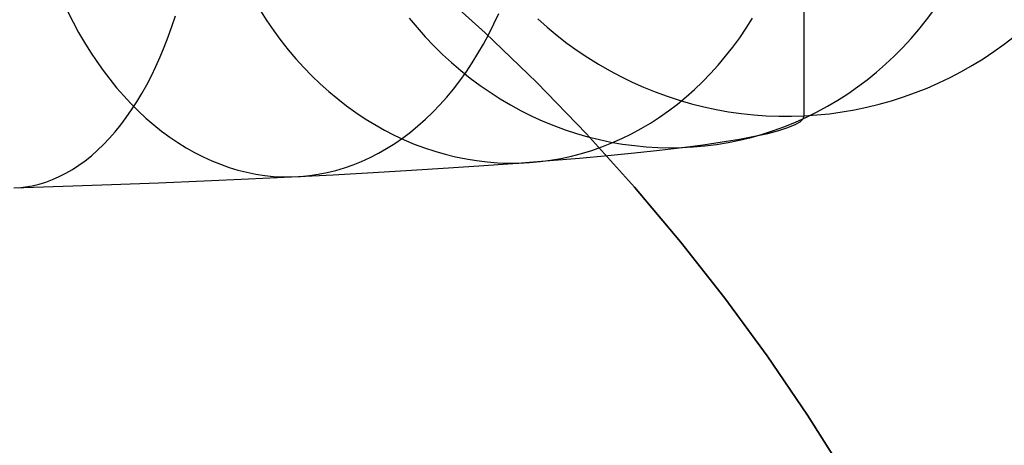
# Model space of a CAD drawing. Header units: millimetres. Extents: x 492 to 1282, y -834 to -234.
# Tile 57 of 93: x 877 to 899, y -272 to -262. Entities that reach past the tile are written whole.
import ezdxf

# ---------------------------------------------------------------- set-up
doc = ezdxf.new("R2010")
doc.units = ezdxf.units.MM
doc.layers.add('Volume$Layer 03', color=7, linetype='Continuous', true_color=0x000000)

msp = doc.modelspace()

# ---------------------------------------------------------------- linework, layer by layer
at = {"layer": 'Volume$Layer 03'}
for p, q in [((894.569, -264.379, 152.652), (894.569, -260.129, 37.604)), ((887.572, -262.556, 201), (886.406, -261.504, 201)), ((886.406, -261.504, 199), (887.572, -262.556, 199)), ((887.572, -262.556, 200), (886.406, -261.504, 200)), ((878.419, -262.095, 175.037), (878.535, -262.325, 175.141)), ((882.642, -262.076, 170.091), (882.786, -262.298, 170.174)), ((897.252, -262.276, 169.038), (897.412, -262.062, 169.112)), ((878.535, -262.325, 175.141), (878.656, -262.549, 175.252)), ((880.702, -262.421, 190.311), (880.779, -262.188, 190.44)), ((882.786, -262.298, 170.174), (882.936, -262.515, 170.261)), ((885.903, -262.233, 164.542), (886.076, -262.442, 164.6)), ((887.763, -262.363, 184.379), (887.869, -262.134, 184.496)), ((888.727, -262.25, 152.757), (888.933, -262.435, 152.748)), ((893.296, -262.454, 177.046), (893.434, -262.235, 177.147)), ((897.084, -262.484, 168.961), (897.252, -262.276, 169.038)), ((878.656, -262.549, 175.252), (878.783, -262.767, 175.367)), ((880.62, -262.649, 190.174), (880.702, -262.421, 190.311)), ((882.936, -262.515, 170.261), (883.091, -262.726, 170.353)), ((886.076, -262.442, 164.6), (886.256, -262.645, 164.661)), ((888.701, -263.647, 201), (887.572, -262.556, 201)), ((887.572, -262.556, 199), (888.701, -263.647, 199)), ((888.701, -263.647, 200), (887.572, -262.556, 200)), ((887.652, -262.586, 184.257), (887.763, -262.363, 184.379)), ((888.933, -262.435, 152.748), (889.146, -262.613, 152.739)), ((893.152, -262.666, 176.941), (893.296, -262.454, 177.046)), ((896.91, -262.685, 168.882), (897.084, -262.484, 168.961)), ((878.783, -262.767, 175.367), (878.914, -262.98, 175.489)), ((880.534, -262.871, 190.032), (880.62, -262.649, 190.174)), ((883.091, -262.726, 170.353), (883.253, -262.93, 170.449)), ((886.256, -262.645, 164.661), (886.442, -262.841, 164.725)), ((887.535, -262.804, 184.129), (887.652, -262.586, 184.257)), ((889.146, -262.613, 152.739), (889.365, -262.784, 152.731)), ((893.001, -262.873, 176.832), (893.152, -262.666, 176.941)), ((896.729, -262.88, 168.801), (896.91, -262.685, 168.882)), ((898.949, -262.81, 152.73), (899.169, -262.64, 152.738)), ((878.914, -262.98, 175.489), (879.051, -263.186, 175.615)), ((880.444, -263.088, 189.883), (880.534, -262.871, 190.032)), ((883.253, -262.93, 170.449), (883.421, -263.128, 170.549)), ((886.442, -262.841, 164.725), (886.634, -263.03, 164.792)), ((887.413, -263.015, 183.997), (887.535, -262.804, 184.129)), ((889.365, -262.784, 152.731), (889.59, -262.946, 152.723)), ((889.59, -262.946, 152.723), (889.82, -263.101, 152.715)), ((892.844, -263.072, 176.72), (893.001, -262.873, 176.832)), ((896.542, -263.068, 168.718), (896.729, -262.88, 168.801)), ((898.492, -263.125, 152.714), (898.723, -262.971, 152.722)), ((898.723, -262.971, 152.722), (898.949, -262.81, 152.73)), ((879.051, -263.186, 175.615), (879.192, -263.385, 175.747)), ((880.349, -263.298, 189.728), (880.444, -263.088, 189.883)), ((883.421, -263.128, 170.549), (883.594, -263.319, 170.652)), ((886.634, -263.03, 164.792), (886.832, -263.212, 164.862)), ((886.832, -263.212, 164.862), (887.036, -263.386, 164.934)), ((887.286, -263.22, 183.859), (887.413, -263.015, 183.997)), ((889.82, -263.101, 152.715), (890.056, -263.248, 152.708)), ((892.681, -263.265, 176.604), (892.844, -263.072, 176.72)), ((896.349, -263.248, 168.632), (896.542, -263.068, 168.718)), ((898.256, -263.271, 152.707), (898.492, -263.125, 152.714)), ((879.192, -263.385, 175.747), (879.339, -263.577, 175.884)), ((880.251, -263.501, 189.567), (880.349, -263.298, 189.728)), ((883.594, -263.319, 170.652), (883.772, -263.503, 170.76)), ((887.016, -263.609, 183.569), (887.154, -263.418, 183.716)), ((887.036, -263.386, 164.934), (887.245, -263.553, 165.008)), ((887.154, -263.418, 183.716), (887.286, -263.22, 183.859)), ((890.056, -263.248, 152.708), (890.296, -263.387, 152.701)), ((890.296, -263.387, 152.701), (890.542, -263.517, 152.695)), ((892.513, -263.451, 176.484), (892.681, -263.265, 176.604)), ((895.946, -263.586, 168.456), (896.15, -263.421, 168.545)), ((896.15, -263.421, 168.545), (896.349, -263.248, 168.632)), ((897.768, -263.537, 152.694), (898.014, -263.408, 152.7)), ((898.014, -263.408, 152.7), (898.256, -263.271, 152.707)), ((879.339, -263.577, 175.884), (879.489, -263.763, 176.026)), ((880.148, -263.698, 189.4), (880.251, -263.501, 189.567)), ((883.772, -263.503, 170.76), (883.955, -263.679, 170.871)), ((886.874, -263.793, 183.418), (887.016, -263.609, 183.569)), ((887.245, -263.553, 165.008), (887.459, -263.712, 165.085)), ((890.542, -263.517, 152.695), (890.791, -263.639, 152.689)), ((890.791, -263.639, 152.689), (891.045, -263.752, 152.683)), ((892.16, -263.801, 176.236), (892.339, -263.63, 176.362)), ((892.339, -263.63, 176.362), (892.513, -263.451, 176.484)), ((895.736, -263.744, 168.365), (895.946, -263.586, 168.456)), ((897.518, -263.657, 152.688), (897.768, -263.537, 152.694)), ((879.489, -263.763, 176.026), (879.644, -263.941, 176.172)), ((880.042, -263.889, 189.228), (880.148, -263.698, 189.4)), ((883.955, -263.679, 170.871), (884.143, -263.848, 170.986)), ((884.143, -263.848, 170.986), (884.336, -264.009, 171.104)), ((886.727, -263.97, 183.262), (886.874, -263.793, 183.418)), ((887.459, -263.712, 165.085), (887.678, -263.863, 165.165)), ((889.793, -264.777, 201), (888.701, -263.647, 201)), ((888.701, -263.647, 199), (889.793, -264.777, 199)), ((888.701, -263.647, 201), (888.701, -263.647, 199)), ((889.793, -264.777, 200), (888.701, -263.647, 200)), ((891.045, -263.752, 152.683), (891.302, -263.856, 152.678)), ((891.302, -263.856, 152.678), (891.563, -263.951, 152.673)), ((891.976, -263.964, 176.108), (892.16, -263.801, 176.236)), ((895.521, -263.893, 168.272), (895.736, -263.744, 168.365)), ((897.006, -263.871, 152.677), (897.264, -263.769, 152.682)), ((897.264, -263.769, 152.682), (897.518, -263.657, 152.688)), ((879.644, -263.941, 176.172), (879.803, -264.112, 176.323)), ((879.818, -264.247, 188.868), (879.932, -264.072, 189.05)), ((879.932, -264.072, 189.05), (880.042, -263.889, 189.228)), ((884.336, -264.009, 171.104), (884.533, -264.163, 171.226)), ((886.576, -264.14, 183.102), (886.727, -263.97, 183.262)), ((887.678, -263.863, 165.165), (887.901, -264.006, 165.246)), ((887.901, -264.006, 165.246), (888.129, -264.141, 165.33)), ((891.563, -263.951, 152.673), (891.827, -264.037, 152.669)), ((891.787, -264.12, 175.976), (891.976, -263.964, 176.108)), ((891.827, -264.037, 152.669), (892.094, -264.114, 152.665)), ((895.077, -264.168, 168.082), (895.302, -264.035, 168.178)), ((895.302, -264.035, 168.178), (895.521, -263.893, 168.272)), ((896.213, -264.125, 152.665), (896.48, -264.049, 152.668)), ((896.48, -264.049, 152.668), (896.744, -263.965, 152.673)), ((896.744, -263.965, 152.673), (897.006, -263.871, 152.677)), ((879.701, -264.415, 188.68), (879.818, -264.247, 188.868)), ((879.803, -264.112, 176.323), (879.966, -264.275, 176.478)), ((879.966, -264.275, 176.478), (880.132, -264.43, 176.637)), ((884.533, -264.163, 171.226), (884.734, -264.308, 171.35)), ((886.42, -264.301, 182.939), (886.576, -264.14, 183.102)), ((888.129, -264.141, 165.33), (888.361, -264.267, 165.416)), ((888.361, -264.267, 165.416), (888.597, -264.385, 165.503)), ((891.396, -264.406, 175.706), (891.594, -264.267, 175.842)), ((891.594, -264.267, 175.842), (891.787, -264.12, 175.976)), ((892.094, -264.114, 152.665), (892.363, -264.181, 152.662)), ((892.363, -264.181, 152.662), (892.635, -264.239, 152.659)), ((892.635, -264.239, 152.659), (892.908, -264.288, 152.657)), ((892.908, -264.288, 152.657), (893.183, -264.327, 152.655)), ((894.849, -264.292, 167.986), (895.077, -264.168, 168.082)), ((895.398, -264.295, 152.656), (895.671, -264.247, 152.659)), ((895.671, -264.247, 152.659), (895.943, -264.191, 152.661)), ((895.943, -264.191, 152.661), (896.213, -264.125, 152.665)), ((879.581, -264.576, 188.488), (879.701, -264.415, 188.68)), ((880.132, -264.43, 176.637), (880.302, -264.577, 176.8)), ((884.734, -264.308, 171.35), (884.94, -264.445, 171.478)), ((884.94, -264.445, 171.478), (885.149, -264.573, 171.608)), ((886.097, -264.601, 182.601), (886.261, -264.455, 182.771)), ((886.261, -264.455, 182.771), (886.42, -264.301, 182.939)), ((888.597, -264.385, 165.503), (888.836, -264.493, 165.593)), ((888.836, -264.493, 165.593), (889.079, -264.593, 165.684)), ((891.194, -264.537, 175.567), (891.396, -264.406, 175.706)), ((893.183, -264.327, 152.655), (893.459, -264.356, 152.653)), ((893.459, -264.356, 152.653), (893.736, -264.376, 152.652)), ((893.736, -264.376, 152.652), (894.014, -264.387, 152.652)), ((894.014, -264.387, 152.652), (894.291, -264.388, 152.652)), ((894.291, -264.388, 152.652), (894.569, -264.379, 152.652)), ((894.379, -264.515, 167.789), (894.616, -264.408, 167.888)), ((894.48, -264.508, 155.269), (894.547, -264.443, 153.961)), ((894.547, -264.443, 153.961), (894.569, -264.379, 152.652)), ((894.569, -264.379, 152.652), (894.846, -264.36, 152.653)), ((894.616, -264.408, 167.888), (894.849, -264.292, 167.986)), ((894.846, -264.36, 152.653), (895.122, -264.332, 152.654)), ((895.122, -264.332, 152.654), (895.398, -264.295, 152.656)), ((879.457, -264.728, 188.291), (879.581, -264.576, 188.488)), ((880.302, -264.577, 176.8), (880.476, -264.716, 176.966)), ((880.476, -264.716, 176.966), (880.652, -264.846, 177.137)), ((885.149, -264.573, 171.608), (885.361, -264.693, 171.741)), ((885.361, -264.693, 171.741), (885.576, -264.804, 171.877)), ((885.93, -264.738, 182.426), (886.097, -264.601, 182.601)), ((889.079, -264.593, 165.684), (889.324, -264.684, 165.777)), ((889.324, -264.684, 165.777), (889.573, -264.766, 165.871)), ((890.779, -264.773, 175.284), (890.988, -264.659, 175.427)), ((890.988, -264.659, 175.427), (891.194, -264.537, 175.567)), ((893.651, -264.781, 167.487), (893.897, -264.702, 167.588)), ((893.766, -264.764, 160.454), (894.011, -264.701, 159.168)), ((893.897, -264.702, 167.588), (894.14, -264.613, 167.689)), ((894.011, -264.701, 159.168), (894.211, -264.637, 157.874)), ((894.14, -264.613, 167.689), (894.379, -264.515, 167.789)), ((894.211, -264.637, 157.874), (894.368, -264.572, 156.574)), ((894.368, -264.572, 156.574), (894.48, -264.508, 155.269)), ((879.202, -265.008, 187.886), (879.331, -264.872, 188.09)), ((879.331, -264.872, 188.09), (879.457, -264.728, 188.291)), ((880.652, -264.846, 177.137), (880.832, -264.968, 177.31)), ((885.576, -264.804, 171.877), (885.795, -264.906, 172.015)), ((885.586, -264.987, 182.069), (885.76, -264.867, 182.249)), ((885.76, -264.867, 182.249), (885.93, -264.738, 182.426)), ((885.795, -264.906, 172.015), (886.016, -264.999, 172.155)), ((889.573, -264.766, 165.871), (889.823, -264.838, 165.967)), ((890.845, -265.943, 201), (889.793, -264.777, 201)), ((889.793, -264.777, 199), (890.845, -265.943, 199)), ((890.845, -265.943, 200), (889.793, -264.777, 200)), ((889.823, -264.838, 165.967), (890.076, -264.901, 166.064)), ((890.076, -264.901, 166.064), (890.33, -264.955, 166.162)), ((890.35, -264.973, 174.993), (890.566, -264.878, 175.139)), ((890.566, -264.878, 175.139), (890.779, -264.773, 175.284)), ((892.77, -264.952, 164.253), (893.145, -264.89, 162.998)), ((892.899, -264.964, 167.18), (893.151, -264.913, 167.282)), ((893.145, -264.89, 162.998), (893.477, -264.827, 161.732)), ((893.151, -264.913, 167.282), (893.402, -264.852, 167.385)), ((893.402, -264.852, 167.385), (893.651, -264.781, 167.487)), ((893.477, -264.827, 161.732), (893.766, -264.764, 160.454)), ((878.935, -265.254, 187.465), (879.07, -265.135, 187.677)), ((879.07, -265.135, 187.677), (879.202, -265.008, 187.886)), ((880.832, -264.968, 177.31), (881.014, -265.081, 177.487)), ((881.014, -265.081, 177.487), (881.198, -265.185, 177.666)), ((885.229, -265.202, 181.702), (885.409, -265.099, 181.887)), ((885.409, -265.099, 181.887), (885.586, -264.987, 182.069)), ((886.016, -264.999, 172.155), (886.239, -265.083, 172.297)), ((886.239, -265.083, 172.297), (886.464, -265.158, 172.441)), ((889.686, -265.205, 174.547), (889.91, -265.137, 174.697)), ((889.91, -265.137, 174.697), (890.131, -265.06, 174.846)), ((890.131, -265.06, 174.846), (890.35, -264.973, 174.993)), ((890.33, -264.955, 166.162), (890.585, -264.999, 166.261)), ((890.585, -264.999, 166.261), (890.842, -265.033, 166.361)), ((890.842, -265.033, 166.361), (891.1, -265.058, 166.462)), ((890.848, -265.192, 169.122), (891.39, -265.133, 167.93)), ((891.1, -265.058, 166.462), (891.358, -265.074, 166.563)), ((891.358, -265.074, 166.563), (891.616, -265.08, 166.665)), ((891.39, -265.133, 167.93), (891.892, -265.073, 166.72)), ((891.616, -265.08, 166.665), (891.874, -265.076, 166.768)), ((891.874, -265.076, 166.768), (892.131, -265.062, 166.871)), ((891.892, -265.073, 166.72), (892.352, -265.013, 165.494)), ((892.131, -265.062, 166.871), (892.388, -265.039, 166.974)), ((892.352, -265.013, 165.494), (892.77, -264.952, 164.253)), ((892.388, -265.039, 166.974), (892.644, -265.007, 167.077)), ((892.644, -265.007, 167.077), (892.899, -264.964, 167.18)), ((878.659, -265.465, 187.032), (878.798, -265.364, 187.25)), ((878.798, -265.364, 187.25), (878.935, -265.254, 187.465)), ((881.198, -265.185, 177.666), (881.385, -265.28, 177.849)), ((881.385, -265.28, 177.849), (881.573, -265.366, 178.033)), ((881.573, -265.366, 178.033), (881.764, -265.443, 178.22)), ((884.862, -265.38, 181.325), (885.047, -265.295, 181.514)), ((885.047, -265.295, 181.514), (885.229, -265.202, 181.702)), ((886.464, -265.158, 172.441), (886.692, -265.223, 172.586)), ((886.692, -265.223, 172.586), (886.921, -265.279, 172.733)), ((886.921, -265.279, 172.733), (887.151, -265.326, 172.882)), ((887.151, -265.326, 172.882), (887.382, -265.363, 173.031)), ((887.382, -265.363, 173.031), (887.614, -265.39, 173.181)), ((888.279, -265.417, 173.684), (888.98, -265.363, 172.577)), ((888.774, -265.383, 173.941), (889.004, -265.353, 174.093)), ((888.98, -265.363, 172.577), (889.642, -265.307, 171.447)), ((889.004, -265.353, 174.093), (889.233, -265.313, 174.245)), ((889.233, -265.313, 174.245), (889.461, -265.264, 174.397)), ((889.461, -265.264, 174.397), (889.686, -265.205, 174.547)), ((889.642, -265.307, 171.447), (890.264, -265.25, 170.295)), ((890.264, -265.25, 170.295), (890.848, -265.192, 169.122)), ((878.375, -265.64, 186.588), (878.518, -265.557, 186.811)), ((878.518, -265.557, 186.811), (878.659, -265.465, 187.032)), ((881.764, -265.443, 178.22), (881.956, -265.511, 178.409)), ((881.956, -265.511, 178.409), (882.149, -265.569, 178.6)), ((882.149, -265.569, 178.6), (882.344, -265.618, 178.792)), ((884.103, -265.625, 180.553), (884.295, -265.578, 180.748)), ((884.295, -265.578, 180.748), (884.486, -265.521, 180.942)), ((884.486, -265.521, 180.942), (884.675, -265.455, 181.134)), ((884.675, -265.455, 181.134), (884.862, -265.38, 181.325)), ((885.113, -265.623, 177.854), (885.958, -265.574, 176.853)), ((885.958, -265.574, 176.853), (886.767, -265.523, 175.823)), ((886.767, -265.523, 175.823), (887.542, -265.471, 174.767)), ((887.542, -265.471, 174.767), (888.279, -265.417, 173.684)), ((887.614, -265.39, 173.181), (887.846, -265.408, 173.333)), ((887.846, -265.408, 173.333), (888.078, -265.416, 173.484)), ((888.078, -265.416, 173.484), (888.311, -265.415, 173.637)), ((888.311, -265.415, 173.637), (888.542, -265.404, 173.789)), ((888.542, -265.404, 173.789), (888.774, -265.383, 173.941)), ((877.936, -265.833, 185.907), (878.084, -265.778, 186.136)), ((878.084, -265.778, 186.136), (878.23, -265.713, 186.363)), ((878.23, -265.713, 186.363), (878.375, -265.64, 186.588)), ((881.408, -265.806, 181.555), (882.381, -265.763, 180.678)), ((882.344, -265.618, 178.792), (882.539, -265.657, 178.986)), ((882.381, -265.763, 180.678), (883.324, -265.718, 179.768)), ((882.539, -265.657, 178.986), (882.735, -265.687, 179.18)), ((882.735, -265.687, 179.18), (882.931, -265.707, 179.376)), ((882.931, -265.707, 179.376), (883.127, -265.717, 179.572)), ((883.127, -265.717, 179.572), (883.324, -265.718, 179.768)), ((883.324, -265.718, 179.768), (884.235, -265.671, 178.827)), ((883.324, -265.718, 179.768), (883.519, -265.709, 179.965)), ((883.519, -265.709, 179.965), (883.715, -265.691, 180.161)), ((883.715, -265.691, 180.161), (883.909, -265.663, 180.357)), ((883.909, -265.663, 180.357), (884.103, -265.625, 180.553)), ((884.235, -265.671, 178.827), (885.113, -265.623, 177.854)), ((877.232, -265.962, 184.718), (878.316, -265.926, 183.981)), ((877.336, -265.957, 184.982), (877.487, -265.94, 185.214)), ((877.487, -265.94, 185.214), (877.638, -265.914, 185.446)), ((877.638, -265.914, 185.446), (877.787, -265.878, 185.677)), ((877.787, -265.878, 185.677), (877.936, -265.833, 185.907)), ((878.316, -265.926, 183.981), (879.374, -265.888, 183.208)), ((879.374, -265.888, 183.208), (880.405, -265.848, 182.399)), ((880.405, -265.848, 182.399), (881.408, -265.806, 181.555)), ((891.857, -267.144, 201), (890.845, -265.943, 201)), ((890.845, -265.943, 199), (891.857, -267.144, 199)), ((891.857, -267.144, 200), (890.845, -265.943, 200)), ((892.828, -268.379, 201), (891.857, -267.144, 201)), ((891.857, -267.144, 199), (892.828, -268.379, 199)), ((892.828, -268.379, 200), (891.857, -267.144, 200)), ((893.755, -269.647, 201), (892.828, -268.379, 201)), ((892.828, -268.379, 199), (893.755, -269.647, 199)), ((893.755, -269.647, 200), (892.828, -268.379, 200)), ((894.639, -270.946, 201), (893.755, -269.647, 201)), ((893.755, -269.647, 199), (894.639, -270.946, 199)), ((894.639, -270.946, 200), (893.755, -269.647, 200)), ((895.478, -272.273, 201), (894.639, -270.946, 201)), ((894.639, -270.946, 199), (895.478, -272.273, 199)), ((895.478, -272.273, 200), (894.639, -270.946, 200))]:
    msp.add_line(p, q, dxfattribs=at)

doc.saveas('drawing.dxf')
